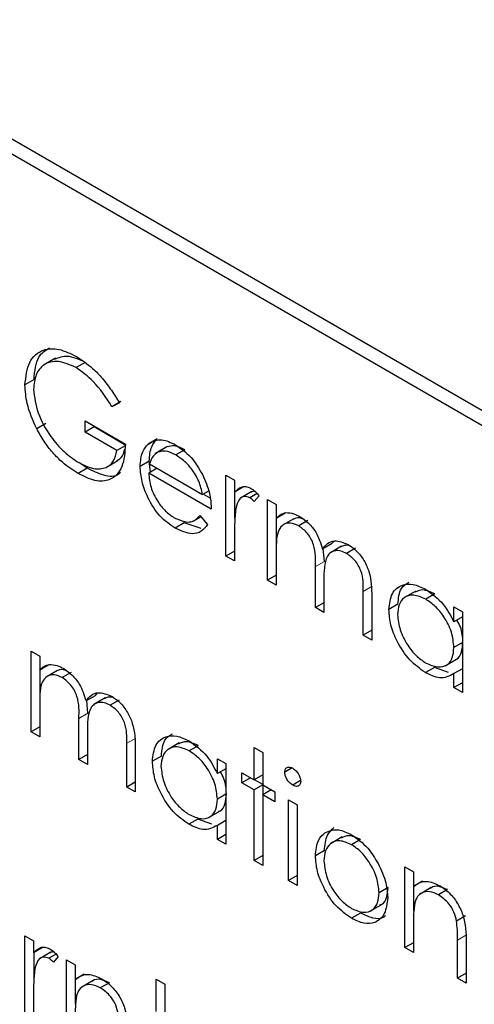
# Paper-space layout 'Blatt2' of a CAD drawing. Header units: millimetres. Extents: x 5 to 418, y 2 to 292.
# Tile 33 of 58: x 96.28 to 97.47, y 200.91 to 203.48. Entities that reach past the tile are written whole.
import ezdxf

# ---------------------------------------------------------------- set-up
doc = ezdxf.new("R2010")
doc.units = ezdxf.units.MM

psp = doc.layouts.new('Blatt2')

# ---------------------------------------------------------------- linework, layer by layer
at = {"color": 7, "linetype": 'Continuous', "lineweight": 25}
for p, q in [((106.3642, 197.3301), (94.4612, 204.2016)), ((106.3304, 197.3107), (94.5453, 204.1141)), ((96.3734, 202.5917), (96.3439, 202.5747)), ((96.4511, 202.5811), (96.4275, 202.5675)), ((96.3177, 202.5364), (96.2941, 202.5228)), ((96.5447, 202.4791), (96.5212, 202.4655)), ((96.5404, 202.4754), (96.5212, 202.4655)), ((96.3483, 202.4217), (96.3247, 202.4081)), ((96.4508, 202.4285), (96.5564, 202.3676)), ((96.4508, 202.399), (96.4508, 202.4285)), ((96.4744, 202.4126), (96.4508, 202.399)), ((96.534, 202.351), (96.4508, 202.399)), ((96.4744, 202.4126), (96.4744, 202.4149)), ((96.5575, 202.3646), (96.4744, 202.4126)), ((96.6393, 202.3816), (96.6157, 202.3679)), ((96.5557, 202.3635), (96.534, 202.351)), ((96.6645, 202.3606), (96.6351, 202.3436)), ((96.6647, 202.3605), (96.6412, 202.3469)), ((96.7117, 202.3531), (96.6881, 202.3395)), ((96.4564, 202.3048), (96.4368, 202.3188)), ((96.5073, 202.3078), (96.5368, 202.3248)), ((96.6183, 202.3234), (96.5947, 202.3098)), ((96.622, 202.2947), (96.6183, 202.3234)), ((96.6195, 202.3164), (96.7578, 202.2365)), ((96.4564, 202.3048), (96.4328, 202.2912)), ((96.6395, 202.3048), (96.6171, 202.2919)), ((96.7802, 202.1977), (96.6171, 202.2919)), ((96.8186, 202.2864), (96.841, 202.2734)), ((96.8186, 202.0759), (96.8186, 202.2864)), ((96.841, 202.2734), (96.841, 202.2425)), ((96.7728, 202.2451), (96.7578, 202.2365)), ((96.8646, 202.2561), (96.841, 202.2425)), ((96.8422, 202.1735), (96.8422, 202.2431)), ((96.8862, 202.244), (96.8567, 202.227)), ((96.8999, 202.2388), (96.8812, 202.2281)), ((96.7773, 202.2266), (96.759, 202.2372)), ((96.905, 202.233), (96.8927, 202.2177)), ((96.9273, 202.2236), (96.9497, 202.2107)), ((96.9273, 202.0131), (96.9273, 202.2236)), ((96.9497, 202.2107), (96.9497, 202.1741)), ((96.9733, 202.1877), (96.9497, 202.1741)), ((96.71, 202.1621), (96.6864, 202.1485)), ((96.7541, 202.1478), (96.71, 202.1621)), ((96.7331, 202.1668), (96.7533, 202.1784)), ((96.7507, 202.1815), (96.7706, 202.158)), ((96.9509, 202.0978), (96.9509, 202.1748)), ((96.9958, 202.1731), (96.9664, 202.1561)), ((97.0323, 202.1681), (97.0087, 202.1545)), ((96.841, 202.1337), (96.841, 202.0629)), ((97.0942, 202.1074), (97.1008, 202.1146)), ((96.841, 202.0888), (96.8186, 202.0759)), ((96.9497, 202.0887), (96.9497, 202.0002)), ((97.0942, 202.1074), (97.0706, 202.0937)), ((97.0756, 202.0617), (97.0726, 202.0949)), ((97.1206, 202.1014), (97.0911, 202.0843)), ((97.1571, 202.096), (97.1336, 202.0824)), ((96.841, 202.0629), (96.8186, 202.0759)), ((97.0521, 201.9411), (97.0521, 202.0481)), ((96.9497, 202.026), (96.9273, 202.0131)), ((96.9497, 202.0002), (96.9273, 202.0131)), ((97.0745, 202.01), (97.0745, 201.9282)), ((97.1768, 201.8691), (97.1768, 201.9832)), ((97.3141, 201.9844), (97.2846, 201.9674)), ((97.1992, 201.9702), (97.1992, 201.8562)), ((97.3636, 201.9768), (97.34, 201.9632)), ((97.0745, 201.954), (97.0521, 201.9411)), ((97.0745, 201.9282), (97.0521, 201.9411)), ((97.2675, 201.9498), (97.2439, 201.9361)), ((97.4134, 201.904), (97.4134, 201.943)), ((97.4134, 201.943), (97.4358, 201.93)), ((97.4358, 201.9169), (97.4134, 201.904)), ((97.4358, 201.93), (97.4358, 201.7195)), ((97.1992, 201.882), (97.1768, 201.8691)), ((97.1992, 201.8562), (97.1768, 201.8691)), ((97.4358, 201.8502), (97.4134, 201.8373)), ((96.3101, 201.8276), (96.3325, 201.8147)), ((96.3101, 201.6171), (96.3101, 201.8276)), ((96.3325, 201.8147), (96.3325, 201.7781)), ((97.3906, 201.7893), (97.42, 201.8063)), ((96.3561, 201.7917), (96.3325, 201.7781)), ((96.3337, 201.7018), (96.3337, 201.7788)), ((96.3786, 201.7772), (96.3492, 201.7601)), ((97.3626, 201.7854), (97.339, 201.7718)), ((97.3992, 201.7718), (97.3626, 201.7854)), ((97.4358, 201.7818), (97.4134, 201.7689)), ((96.415, 201.7721), (96.3915, 201.7585)), ((97.4134, 201.7325), (97.4134, 201.7689)), ((97.4358, 201.7454), (97.4134, 201.7325)), ((97.4358, 201.7195), (97.4134, 201.7325)), ((96.4769, 201.7114), (96.4534, 201.6978)), ((96.5033, 201.7054), (96.4739, 201.6884)), ((96.4769, 201.7114), (96.4836, 201.7186)), ((96.5399, 201.7), (96.5163, 201.6864)), ((96.3325, 201.6928), (96.3325, 201.6042)), ((96.4584, 201.6658), (96.4554, 201.699)), ((96.4348, 201.5451), (96.4348, 201.6522)), ((96.3325, 201.6301), (96.3101, 201.6171)), ((96.3325, 201.6042), (96.3101, 201.6171)), ((96.4572, 201.6141), (96.4572, 201.5322)), ((96.5596, 201.4731), (96.5596, 201.5873)), ((96.5819, 201.5742), (96.5819, 201.4602)), ((96.6968, 201.5884), (96.6674, 201.5714)), ((96.7463, 201.5809), (96.7228, 201.5673)), ((96.8922, 201.5766), (96.9145, 201.5636)), ((96.8922, 201.4916), (96.8922, 201.5766)), ((96.4572, 201.5581), (96.4348, 201.5451)), ((96.6503, 201.5538), (96.6267, 201.5402)), ((96.7962, 201.5081), (96.7962, 201.547)), ((96.7962, 201.547), (96.8186, 201.5341)), ((96.9145, 201.5636), (96.9145, 201.4787)), ((96.4572, 201.5322), (96.4348, 201.5451)), ((96.8186, 201.521), (96.7962, 201.5081)), ((96.8186, 201.5341), (96.8186, 201.3236)), ((96.9912, 201.5228), (96.9721, 201.5118)), ((96.8602, 201.5101), (96.8922, 201.4916)), ((96.8602, 201.4842), (96.8602, 201.5101)), ((96.8826, 201.4972), (96.8602, 201.4842)), ((96.9145, 201.5046), (96.8922, 201.4916)), ((96.5819, 201.4861), (96.5596, 201.4731)), ((96.5819, 201.4602), (96.5596, 201.4731)), ((96.8922, 201.4658), (96.8602, 201.4842)), ((96.9145, 201.4787), (96.8922, 201.4658)), ((96.9145, 201.4801), (96.8933, 201.4923)), ((96.9145, 201.4787), (96.9465, 201.4602)), ((96.9157, 201.4535), (96.9157, 201.478)), ((97.0134, 201.4897), (96.9928, 201.4778)), ((96.8186, 201.4542), (96.7962, 201.4413)), ((96.8922, 201.2811), (96.8922, 201.4658)), ((96.9369, 201.4658), (96.9145, 201.4529)), ((96.9145, 201.4529), (96.9145, 201.2682)), ((96.9465, 201.4344), (96.9145, 201.4529)), ((96.9465, 201.4602), (96.9465, 201.4344)), ((96.9817, 201.4399), (97.0041, 201.427)), ((96.9817, 201.2294), (96.9817, 201.4399)), ((97.0041, 201.427), (97.0041, 201.2165)), ((96.7733, 201.3934), (96.8028, 201.4104)), ((96.7453, 201.3894), (96.7218, 201.3758)), ((96.782, 201.3759), (96.7453, 201.3894)), ((96.8186, 201.3858), (96.7962, 201.3729)), ((96.7962, 201.3365), (96.7962, 201.3729)), ((96.8186, 201.3494), (96.7962, 201.3365)), ((97.1223, 201.3429), (97.0929, 201.3259)), ((96.8186, 201.3236), (96.7962, 201.3365)), ((97.17, 201.3363), (97.1464, 201.3227)), ((96.9145, 201.2941), (96.8922, 201.2811)), ((97.0756, 201.3071), (97.0521, 201.2935)), ((96.9145, 201.2682), (96.8922, 201.2811)), ((97.2855, 201.2645), (97.3079, 201.2516)), ((97.2855, 201.054), (97.2855, 201.2645)), ((97.0041, 201.2424), (96.9817, 201.2294)), ((97.3079, 201.2516), (97.3079, 201.2137)), ((97.0041, 201.2165), (96.9817, 201.2294)), ((97.3315, 201.2273), (97.3079, 201.2137)), ((97.3091, 201.1495), (97.3091, 201.2143)), ((97.2419, 201.2109), (97.2184, 201.1973)), ((97.3546, 201.2108), (97.3251, 201.1938)), ((97.3969, 201.2053), (97.3734, 201.1917)), ((97.1945, 201.1488), (97.224, 201.1658)), ((97.1701, 201.1442), (97.1465, 201.1306)), ((97.444, 201.1367), (97.4204, 201.1231)), ((97.3079, 201.1172), (97.3079, 201.0411)), ((96.2941, 201.0846), (96.3165, 201.0717)), ((96.2941, 200.8741), (96.2941, 201.0846)), ((96.3165, 201.0717), (96.3165, 201.0407)), ((97.3079, 201.067), (97.2855, 201.054)), ((97.423, 200.9747), (97.423, 201.0737)), ((97.4454, 201.0692), (97.4454, 200.9617)), ((96.3401, 201.0543), (96.3165, 201.0407)), ((96.3177, 200.9717), (96.3177, 201.0414)), ((96.3617, 201.0422), (96.3322, 201.0252)), ((96.3754, 201.0371), (96.3567, 201.0263)), ((97.3079, 201.0411), (97.2855, 201.054)), ((96.3805, 201.0312), (96.3682, 201.0159)), ((96.4028, 201.0218), (96.4252, 201.0089)), ((96.4028, 200.8113), (96.4028, 201.0218)), ((96.4252, 201.0089), (96.4252, 200.9709)), ((96.4488, 200.9845), (96.4252, 200.9709)), ((97.4454, 200.9876), (97.423, 200.9747)), ((96.4264, 200.9068), (96.4264, 200.9716)), ((96.4719, 200.9681), (96.4424, 200.951)), ((96.5143, 200.9626), (96.4907, 200.949)), ((96.6363, 200.972), (96.6587, 200.9591)), ((96.6363, 200.8871), (96.6363, 200.972)), ((96.6587, 200.9591), (96.6587, 200.8741)), ((97.4454, 200.9617), (97.423, 200.9747)), ((96.3165, 200.9319), (96.3165, 200.8612))]:
    psp.add_line(p, q, dxfattribs=at)
at = {"color": 7, "linetype": 'Continuous', "lineweight": 18}
for p, q in [((97.0756, 202.0617), (97.0521, 202.0481)), ((97.2004, 201.9968), (97.1768, 201.9832)), ((96.4584, 201.6658), (96.4348, 201.6522)), ((96.5831, 201.6009), (96.5596, 201.5873)), ((97.4466, 201.0873), (97.423, 201.0737))]:
    psp.add_line(p, q, dxfattribs=at)
psp.add_open_spline([(87.2031, 211.5534), (89.0027, 210.4024), (92.603, 208.0999), (98.2665, 204.6893), (104.152, 201.3041), (109.7757, 198.2192), (113.454, 196.3072), (115.0425, 195.4815)], degree=3, knots=[0, 0, 0, 0, 0.2047211, 0.4095618, 0.6233946, 0.8373635, 1, 1, 1, 1], dxfattribs=at)
at = {"color": 7, "linetype": 'Continuous', "lineweight": 25}
for points, knots in [([(87.3479, 211.2543), (88.0371, 210.8057), (89.9608, 209.5533), (93.2756, 207.4878), (97.2883, 205.0559), (101.4612, 202.618), (105.7073, 200.2208), (109.8606, 197.9585), (113.0305, 196.2835), (114.7669, 195.3986), (115.1907, 195.1827)], [0, 0, 0, 0, 0.079167, 0.220979, 0.371612, 0.522329, 0.673084, 0.823745, 0.956982, 1, 1, 1, 1]), ([(96.2941, 202.5228), (96.2966, 202.5439), (96.3015, 202.5863), (96.3374, 202.6162), (96.3821, 202.619), (96.4129, 202.6041), (96.4283, 202.5966)], [0, 0, 0, 0, 0.27959, 0.559072, 0.779411, 1, 1, 1, 1]), ([(96.3177, 202.5364), (96.3197, 202.5583), (96.3232, 202.5969), (96.3472, 202.6124), (96.3577, 202.6191)], [0, 0, 0, 0, 0.5674801, 1, 1, 1, 1]), ([(96.4275, 202.5675), (96.4118, 202.5744), (96.3802, 202.5882), (96.3434, 202.5787), (96.3207, 202.5516), (96.3179, 202.5245), (96.3165, 202.511)], [0, 0, 0, 0, 0.2798474, 0.5595549, 0.7798473, 1, 1, 1, 1]), ([(96.4511, 202.5811), (96.4351, 202.5885), (96.4049, 202.6023), (96.3818, 202.593), (96.371, 202.5887)], [0, 0, 0, 0, 0.530787, 1, 1, 1, 1]), ([(96.4283, 202.5966), (96.4426, 202.5872), (96.4661, 202.5716), (96.4966, 202.5395), (96.52, 202.5088), (96.5336, 202.4865), (96.5404, 202.4754)], [0, 0, 0, 0, 0.339527, 0.559586, 0.779731, 1, 1, 1, 1]), ([(96.5212, 202.4655), (96.5058, 202.489), (96.4782, 202.5311), (96.443, 202.5564), (96.4275, 202.5675)], [0, 0, 0, 0, 0.55984, 1, 1, 1, 1]), ([(96.3247, 202.4081), (96.3149, 202.4302), (96.2972, 202.4698), (96.2951, 202.5066), (96.2941, 202.5228)], [0, 0, 0, 0, 0.5593165, 1, 1, 1, 1]), ([(96.3165, 202.511), (96.3191, 202.4905), (96.3242, 202.4494), (96.3573, 202.3901), (96.3957, 202.3457), (96.4217, 202.3283), (96.4347, 202.3196)], [0, 0, 0, 0, 0.279061, 0.558584, 0.779236, 1, 1, 1, 1]), ([(96.4328, 202.2912), (96.4189, 202.3001), (96.3961, 202.3149), (96.3662, 202.3451), (96.3431, 202.3748), (96.3308, 202.397), (96.3247, 202.4081)], [0, 0, 0, 0, 0.339789, 0.559872, 0.779908, 1, 1, 1, 1]), ([(96.5564, 202.3676), (96.5548, 202.3467), (96.5518, 202.3051), (96.5202, 202.272), (96.4771, 202.2691), (96.4476, 202.2838), (96.4328, 202.2912)], [0, 0, 0, 0, 0.280351, 0.559367, 0.779371, 1, 1, 1, 1]), ([(96.5947, 202.3098), (96.5958, 202.3234), (96.5978, 202.3478), (96.6102, 202.3618), (96.6157, 202.3679)], [0, 0, 0, 0, 0.559427, 1, 1, 1, 1]), ([(96.6157, 202.3679), (96.6269, 202.3742), (96.647, 202.3854), (96.6747, 202.372), (96.687, 202.366)], [0, 0, 0, 0, 0.558577, 1, 1, 1, 1]), ([(96.6183, 202.3234), (96.6194, 202.337), (96.6214, 202.3615), (96.6338, 202.3754), (96.6393, 202.3816)], [0, 0, 0, 0, 0.559427, 1, 1, 1, 1]), ([(96.4347, 202.3196), (96.4476, 202.3133), (96.4733, 202.3008), (96.5049, 202.3039), (96.5268, 202.3209), (96.5316, 202.3409), (96.534, 202.351)], [0, 0, 0, 0, 0.280254, 0.559912, 0.779941, 1, 1, 1, 1]), ([(96.5332, 202.3241), (96.5389, 202.3275), (96.5493, 202.3338), (96.5527, 202.3483), (96.5543, 202.3549)], [0, 0, 0, 0, 0.551016, 1, 1, 1, 1]), ([(96.6412, 202.3469), (96.6357, 202.3429), (96.626, 202.3358), (96.6215, 202.3223), (96.6195, 202.3164)], [0, 0, 0, 0, 0.558795, 1, 1, 1, 1]), ([(96.6881, 202.3395), (96.6785, 202.3441), (96.6612, 202.3524), (96.6473, 202.3486), (96.6412, 202.3469)], [0, 0, 0, 0, 0.5594582, 1, 1, 1, 1]), ([(96.7117, 202.3531), (96.702, 202.3578), (96.6847, 202.366), (96.6708, 202.3622), (96.6647, 202.3605)], [0, 0, 0, 0, 0.5594582, 1, 1, 1, 1]), ([(96.687, 202.366), (96.7032, 202.3545), (96.7322, 202.3339), (96.7518, 202.2981), (96.7604, 202.2822)], [0, 0, 0, 0, 0.5589188, 1, 1, 1, 1]), ([(96.7578, 202.2365), (96.7551, 202.2481), (96.7496, 202.2711), (96.7305, 202.3022), (96.7093, 202.3254), (96.6952, 202.3348), (96.6881, 202.3395)], [0, 0, 0, 0, 0.280138, 0.559194, 0.779598, 1, 1, 1, 1]), ([(96.5433, 202.2943), (96.5417, 202.2925), (96.5321, 202.2811), (96.4997, 202.2841), (96.4708, 202.2979), (96.4564, 202.3048)], [0, 0, 0, 0, 0.089239, 0.543973, 1, 1, 1, 1]), ([(96.6864, 202.1485), (96.6726, 202.1579), (96.6449, 202.1768), (96.6151, 202.2247), (96.5977, 202.2707), (96.5957, 202.2967), (96.5947, 202.3098)], [0, 0, 0, 0, 0.279885, 0.558859, 0.779462, 1, 1, 1, 1]), ([(96.6171, 202.2919), (96.6183, 202.2798), (96.6206, 202.2557), (96.6382, 202.2197), (96.6603, 202.1916), (96.6759, 202.1812), (96.6836, 202.1759)], [0, 0, 0, 0, 0.279963, 0.559359, 0.779526, 1, 1, 1, 1]), ([(96.7604, 202.2822), (96.7669, 202.2658), (96.7785, 202.2365), (96.7797, 202.2096), (96.7802, 202.1977)], [0, 0, 0, 0, 0.558897, 1, 1, 1, 1]), ([(96.841, 202.2425), (96.8473, 202.2487), (96.856, 202.2575), (96.8731, 202.2573), (96.8814, 202.2534), (96.8855, 202.2515)], [0, 0, 0, 0, 0.558788, 0.779481, 1, 1, 1, 1]), ([(96.8953, 202.2436), (96.8933, 202.2442), (96.8886, 202.2457), (96.8855, 202.2429), (96.8838, 202.2413)], [0, 0, 0, 0, 0.411162, 1, 1, 1, 1]), ([(96.8855, 202.2515), (96.8893, 202.2487), (96.8963, 202.2437), (96.9023, 202.2363), (96.905, 202.233)], [0, 0, 0, 0, 0.559243, 1, 1, 1, 1]), ([(96.8812, 202.2281), (96.8759, 202.2298), (96.8654, 202.2332), (96.8518, 202.2241), (96.8476, 202.2114), (96.845, 202.2036)], [0, 0, 0, 0, 0.278336, 0.558768, 1, 1, 1, 1]), ([(96.8927, 202.2177), (96.8906, 202.22), (96.887, 202.224), (96.883, 202.2268), (96.8812, 202.2281)], [0, 0, 0, 0, 0.5603957, 1, 1, 1, 1]), ([(96.845, 202.2036), (96.8435, 202.191), (96.8409, 202.1686), (96.841, 202.1444), (96.841, 202.1337)], [0, 0, 0, 0, 0.559636, 1, 1, 1, 1]), ([(96.9497, 202.1741), (96.9538, 202.1781), (96.961, 202.1852), (96.9707, 202.1879), (96.975, 202.1891)], [0, 0, 0, 0, 0.560148, 1, 1, 1, 1]), ([(96.975, 202.1891), (96.9817, 202.1886), (96.9938, 202.1878), (97.0068, 202.1811), (97.0126, 202.1781)], [0, 0, 0, 0, 0.559743, 1, 1, 1, 1]), ([(96.6836, 202.1759), (96.6928, 202.1717), (96.708, 202.1646), (96.7273, 202.1641), (96.7406, 202.1704), (96.7474, 202.1778), (96.7507, 202.1815)], [0, 0, 0, 0, 0.339465, 0.559626, 0.779498, 1, 1, 1, 1]), ([(97.0087, 202.1545), (97.0013, 202.1576), (96.9866, 202.164), (96.9681, 202.1593), (96.9501, 202.1383), (96.9499, 202.1092), (96.9497, 202.0887)], [0, 0, 0, 0, 0.186544, 0.37335, 0.56013, 1, 1, 1, 1]), ([(97.0203, 202.1721), (97.0171, 202.1734), (97.0066, 202.1776), (96.9985, 202.1739), (96.9929, 202.1714)], [0, 0, 0, 0, 0.309221, 1, 1, 1, 1]), ([(97.0126, 202.1781), (97.0199, 202.173), (97.0344, 202.1629), (97.0583, 202.1337), (97.0659, 202.1089), (97.0706, 202.0937)], [0, 0, 0, 0, 0.280809, 0.561507, 1, 1, 1, 1]), ([(96.7706, 202.158), (96.7655, 202.1514), (96.7554, 202.1382), (96.7267, 202.1303), (96.7017, 202.1416), (96.6864, 202.1485)], [0, 0, 0, 0, 0.280919, 0.561407, 1, 1, 1, 1]), ([(97.0521, 202.0481), (97.0527, 202.0667), (97.0536, 202.0898), (97.0411, 202.1208), (97.0287, 202.1399), (97.0167, 202.1487), (97.0087, 202.1545)], [0, 0, 0, 0, 0.500537, 0.625897, 0.751368, 1, 1, 1, 1]), ([(97.0706, 202.0937), (97.0747, 202.0991), (97.083, 202.1097), (97.1049, 202.1187), (97.1251, 202.1108), (97.1375, 202.106)], [0, 0, 0, 0, 0.281263, 0.562094, 1, 1, 1, 1]), ([(97.1336, 202.0824), (97.1284, 202.0849), (97.118, 202.09), (97.1038, 202.0903), (97.0917, 202.0858), (97.0741, 202.0658), (97.0743, 202.0348), (97.0745, 202.01)], [0, 0, 0, 0, 0.125317, 0.250662, 0.376086, 0.501515, 1, 1, 1, 1]), ([(97.1425, 202.1021), (97.1423, 202.1022), (97.1369, 202.1044), (97.128, 202.104), (97.121, 202.1007), (97.1178, 202.0993)], [0, 0, 0, 0, 0.023662, 0.556677, 1, 1, 1, 1]), ([(97.1375, 202.106), (97.145, 202.1008), (97.1601, 202.0905), (97.1798, 202.0645), (97.1986, 202.0215), (97.1989, 201.9914), (97.1992, 201.9702)], [0, 0, 0, 0, 0.186885, 0.373579, 0.560268, 1, 1, 1, 1]), ([(97.1768, 201.9832), (97.1773, 202.0009), (97.1779, 202.0229), (97.1645, 202.0517), (97.1524, 202.0691), (97.1411, 202.0771), (97.1336, 202.0824)], [0, 0, 0, 0, 0.499445, 0.624933, 0.750561, 1, 1, 1, 1]), ([(97.2675, 201.9498), (97.2689, 201.9654), (97.2714, 201.9927), (97.2886, 202.0032), (97.2959, 202.0076)], [0, 0, 0, 0, 0.5731589, 1, 1, 1, 1]), ([(97.2439, 201.9361), (97.2457, 201.9513), (97.2491, 201.9816), (97.2756, 202.0014), (97.3067, 202.005), (97.3287, 201.9945), (97.3397, 201.9892)], [0, 0, 0, 0, 0.279413, 0.559191, 0.779548, 1, 1, 1, 1]), ([(97.3636, 201.9768), (97.3527, 201.9819), (97.3329, 201.9912), (97.3183, 201.9844), (97.3118, 201.9813)], [0, 0, 0, 0, 0.551084, 1, 1, 1, 1]), ([(97.3397, 201.9892), (97.3561, 201.9776), (97.3856, 201.9568), (97.4049, 201.9202), (97.4134, 201.904)], [0, 0, 0, 0, 0.559062, 1, 1, 1, 1]), ([(97.34, 201.9632), (97.3293, 201.968), (97.3079, 201.9774), (97.2837, 201.9695), (97.2691, 201.9504), (97.2672, 201.9321), (97.2663, 201.9229)], [0, 0, 0, 0, 0.2797672, 0.5592905, 0.7797189, 1, 1, 1, 1]), ([(97.4134, 201.8373), (97.4123, 201.8504), (97.4099, 201.8768), (97.3897, 201.9159), (97.3654, 201.9462), (97.3485, 201.9575), (97.34, 201.9632)], [0, 0, 0, 0, 0.2796602, 0.5592103, 0.7794872, 1, 1, 1, 1]), ([(97.339, 201.7718), (97.325, 201.7817), (97.297, 201.8017), (97.2659, 201.8494), (97.2468, 201.8964), (97.2449, 201.9229), (97.2439, 201.9361)], [0, 0, 0, 0, 0.279573, 0.559333, 0.779589, 1, 1, 1, 1]), ([(97.2663, 201.9229), (97.2678, 201.9098), (97.2709, 201.8834), (97.2905, 201.8447), (97.3146, 201.8145), (97.3314, 201.8029), (97.3398, 201.7971)], [0, 0, 0, 0, 0.279429, 0.559146, 0.77957, 1, 1, 1, 1]), ([(97.437, 201.8509), (97.4364, 201.8641), (97.4354, 201.8833), (97.4248, 201.9027), (97.4216, 201.9087)], [0, 0, 0, 0, 0.692809, 1, 1, 1, 1]), ([(97.3398, 201.7971), (97.3505, 201.7925), (97.3718, 201.7831), (97.3968, 201.7898), (97.4113, 201.8093), (97.4127, 201.8279), (97.4134, 201.8373)], [0, 0, 0, 0, 0.2798222, 0.5593866, 0.7796028, 1, 1, 1, 1]), ([(97.4165, 201.8059), (97.4178, 201.8061), (97.4261, 201.8078), (97.4344, 201.8237), (97.4362, 201.8418), (97.437, 201.8509)], [0, 0, 0, 0, 0.0864613, 0.543043, 1, 1, 1, 1]), ([(96.3325, 201.7781), (96.3365, 201.7821), (96.3437, 201.7892), (96.3535, 201.7919), (96.3578, 201.7931)], [0, 0, 0, 0, 0.5601482, 1, 1, 1, 1]), ([(96.3578, 201.7931), (96.3645, 201.7927), (96.3765, 201.7919), (96.3896, 201.7851), (96.3954, 201.7821)], [0, 0, 0, 0, 0.559743, 1, 1, 1, 1]), ([(96.4031, 201.7761), (96.3998, 201.7774), (96.3893, 201.7817), (96.3813, 201.778), (96.3757, 201.7754)], [0, 0, 0, 0, 0.309221, 1, 1, 1, 1]), ([(96.3954, 201.7821), (96.4026, 201.7771), (96.4172, 201.7669), (96.441, 201.7377), (96.4487, 201.7129), (96.4534, 201.6978)], [0, 0, 0, 0, 0.280809, 0.561507, 1, 1, 1, 1]), ([(96.3915, 201.7585), (96.3841, 201.7617), (96.3694, 201.768), (96.3509, 201.7634), (96.3329, 201.7423), (96.3327, 201.7132), (96.3325, 201.6928)], [0, 0, 0, 0, 0.186544, 0.37335, 0.56013, 1, 1, 1, 1]), ([(96.4348, 201.6522), (96.4355, 201.6707), (96.4364, 201.6939), (96.4239, 201.7248), (96.4114, 201.7439), (96.3994, 201.7527), (96.3915, 201.7585)], [0, 0, 0, 0, 0.500537, 0.625897, 0.751368, 1, 1, 1, 1]), ([(97.4134, 201.7689), (97.4016, 201.7627), (97.3805, 201.7518), (97.3517, 201.7656), (97.339, 201.7718)], [0, 0, 0, 0, 0.558763, 1, 1, 1, 1]), ([(96.4534, 201.6978), (96.4575, 201.7031), (96.4658, 201.7137), (96.4877, 201.7227), (96.5079, 201.7148), (96.5202, 201.71)], [0, 0, 0, 0, 0.281263, 0.562094, 1, 1, 1, 1]), ([(96.5252, 201.7061), (96.525, 201.7062), (96.5197, 201.7085), (96.5108, 201.708), (96.5038, 201.7048), (96.5006, 201.7033)], [0, 0, 0, 0, 0.023662, 0.556677, 1, 1, 1, 1]), ([(96.5202, 201.71), (96.5278, 201.7049), (96.5429, 201.6945), (96.5626, 201.6686), (96.5814, 201.6256), (96.5817, 201.5954), (96.5819, 201.5742)], [0, 0, 0, 0, 0.186885, 0.373579, 0.560268, 1, 1, 1, 1]), ([(96.5163, 201.6864), (96.5111, 201.689), (96.5008, 201.694), (96.4865, 201.6943), (96.4745, 201.6899), (96.4569, 201.6699), (96.4571, 201.6389), (96.4572, 201.6141)], [0, 0, 0, 0, 0.125317, 0.250662, 0.376086, 0.501515, 1, 1, 1, 1]), ([(96.5596, 201.5873), (96.5601, 201.6049), (96.5607, 201.627), (96.5473, 201.6558), (96.5351, 201.6732), (96.5238, 201.6811), (96.5163, 201.6864)], [0, 0, 0, 0, 0.499445, 0.624933, 0.750561, 1, 1, 1, 1]), ([(96.6267, 201.5402), (96.6284, 201.5553), (96.6319, 201.5856), (96.6583, 201.6055), (96.6895, 201.6091), (96.7115, 201.5985), (96.7225, 201.5933)], [0, 0, 0, 0, 0.279413, 0.559191, 0.779548, 1, 1, 1, 1]), ([(96.6503, 201.5538), (96.6517, 201.5694), (96.6541, 201.5967), (96.6714, 201.6072), (96.6787, 201.6117)], [0, 0, 0, 0, 0.573159, 1, 1, 1, 1]), ([(96.7228, 201.5673), (96.7121, 201.572), (96.6907, 201.5815), (96.6664, 201.5735), (96.6518, 201.5544), (96.65, 201.5361), (96.6491, 201.527)], [0, 0, 0, 0, 0.279767, 0.559291, 0.779719, 1, 1, 1, 1]), ([(96.7463, 201.5809), (96.7355, 201.586), (96.7157, 201.5952), (96.7011, 201.5884), (96.6945, 201.5853)], [0, 0, 0, 0, 0.551084, 1, 1, 1, 1]), ([(96.7225, 201.5933), (96.7389, 201.5816), (96.7683, 201.5608), (96.7877, 201.5242), (96.7962, 201.5081)], [0, 0, 0, 0, 0.559062, 1, 1, 1, 1]), ([(96.7962, 201.4413), (96.795, 201.4545), (96.7926, 201.4808), (96.7725, 201.5199), (96.7482, 201.5503), (96.7312, 201.5616), (96.7228, 201.5673)], [0, 0, 0, 0, 0.2796602, 0.5592103, 0.7794872, 1, 1, 1, 1]), ([(96.7218, 201.3758), (96.7078, 201.3858), (96.6797, 201.4058), (96.6487, 201.4534), (96.6296, 201.5004), (96.6277, 201.5269), (96.6267, 201.5402)], [0, 0, 0, 0, 0.2795734, 0.559333, 0.7795891, 1, 1, 1, 1]), ([(96.6491, 201.527), (96.6506, 201.5138), (96.6536, 201.4875), (96.6733, 201.4487), (96.6974, 201.4186), (96.7142, 201.407), (96.7226, 201.4012)], [0, 0, 0, 0, 0.279429, 0.559146, 0.77957, 1, 1, 1, 1]), ([(96.9721, 201.5118), (96.9725, 201.515), (96.9733, 201.5213), (96.9792, 201.5251), (96.9859, 201.5255), (96.9905, 201.5233), (96.9928, 201.5222)], [0, 0, 0, 0, 0.279289, 0.558897, 0.779452, 1, 1, 1, 1]), ([(96.9928, 201.5222), (96.9958, 201.5201), (97.0017, 201.516), (97.0085, 201.5062), (97.013, 201.4963), (97.0134, 201.4907), (97.0137, 201.4878)], [0, 0, 0, 0, 0.279869, 0.559866, 0.779911, 1, 1, 1, 1]), ([(96.8198, 201.4549), (96.8191, 201.4682), (96.8182, 201.4873), (96.8076, 201.5068), (96.8044, 201.5128)], [0, 0, 0, 0, 0.692809, 1, 1, 1, 1]), ([(96.9928, 201.4778), (96.9899, 201.4799), (96.984, 201.484), (96.9773, 201.4936), (96.9729, 201.5034), (96.9724, 201.509), (96.9721, 201.5118)], [0, 0, 0, 0, 0.279784, 0.559698, 0.779921, 1, 1, 1, 1]), ([(97.0137, 201.4878), (97.0133, 201.4847), (97.0124, 201.4784), (97.0064, 201.4748), (96.9997, 201.4744), (96.9951, 201.4767), (96.9928, 201.4778)], [0, 0, 0, 0, 0.27916, 0.558862, 0.779356, 1, 1, 1, 1]), ([(96.7993, 201.4099), (96.8006, 201.4102), (96.8089, 201.4119), (96.8172, 201.4278), (96.8189, 201.4459), (96.8198, 201.4549)], [0, 0, 0, 0, 0.086461, 0.543043, 1, 1, 1, 1]), ([(96.7226, 201.4012), (96.7332, 201.3965), (96.7546, 201.3872), (96.7795, 201.3939), (96.794, 201.4134), (96.7955, 201.432), (96.7962, 201.4413)], [0, 0, 0, 0, 0.279822, 0.559387, 0.779603, 1, 1, 1, 1]), ([(96.7962, 201.3729), (96.7844, 201.3668), (96.7633, 201.3558), (96.7345, 201.3697), (96.7218, 201.3758)], [0, 0, 0, 0, 0.558763, 1, 1, 1, 1]), ([(97.0756, 201.3071), (97.077, 201.3218), (97.0793, 201.3482), (97.0941, 201.3615), (97.1006, 201.3673)], [0, 0, 0, 0, 0.559285, 1, 1, 1, 1]), ([(97.0521, 201.2935), (97.0534, 201.3082), (97.0557, 201.3346), (97.0705, 201.3479), (97.077, 201.3537)], [0, 0, 0, 0, 0.559285, 1, 1, 1, 1]), ([(97.077, 201.3537), (97.0883, 201.3585), (97.1085, 201.3671), (97.1349, 201.3542), (97.1465, 201.3485)], [0, 0, 0, 0, 0.5588803, 1, 1, 1, 1]), ([(97.17, 201.3363), (97.1591, 201.3413), (97.1399, 201.3502), (97.1261, 201.3429), (97.1201, 201.3397)], [0, 0, 0, 0, 0.564377, 1, 1, 1, 1]), ([(97.1465, 201.3485), (97.1613, 201.3382), (97.1878, 201.3197), (97.2072, 201.2879), (97.2158, 201.2738)], [0, 0, 0, 0, 0.559182, 1, 1, 1, 1]), ([(97.1464, 201.3227), (97.1358, 201.3273), (97.1144, 201.3366), (97.0911, 201.3271), (97.0766, 201.3082), (97.0752, 201.2897), (97.0745, 201.2804)], [0, 0, 0, 0, 0.279484, 0.559256, 0.779547, 1, 1, 1, 1]), ([(97.2184, 201.1973), (97.2171, 201.2103), (97.2147, 201.2364), (97.195, 201.2749), (97.1715, 201.3055), (97.1548, 201.317), (97.1464, 201.3227)], [0, 0, 0, 0, 0.279586, 0.559398, 0.779653, 1, 1, 1, 1]), ([(97.1465, 201.1306), (97.1325, 201.1403), (97.1046, 201.1597), (97.0739, 201.2073), (97.0551, 201.2539), (97.0531, 201.2803), (97.0521, 201.2935)], [0, 0, 0, 0, 0.279776, 0.559179, 0.779592, 1, 1, 1, 1]), ([(97.0745, 201.2804), (97.0758, 201.2675), (97.0784, 201.2416), (97.0975, 201.203), (97.1215, 201.1734), (97.1381, 201.1622), (97.1464, 201.1565)], [0, 0, 0, 0, 0.279618, 0.559167, 0.779512, 1, 1, 1, 1]), ([(97.2158, 201.2738), (97.2238, 201.2566), (97.2382, 201.2259), (97.24, 201.1972), (97.2408, 201.1846)], [0, 0, 0, 0, 0.559216, 1, 1, 1, 1]), ([(97.3079, 201.2137), (97.3185, 201.2207), (97.3376, 201.2334), (97.3651, 201.2208), (97.3773, 201.2153)], [0, 0, 0, 0, 0.559141, 1, 1, 1, 1]), ([(97.3969, 201.2053), (97.3891, 201.2088), (97.3735, 201.2157), (97.3582, 201.214), (97.3526, 201.2092), (97.3519, 201.2086)], [0, 0, 0, 0, 0.46626, 0.932968, 1, 1, 1, 1]), ([(97.3773, 201.2153), (97.3854, 201.2097), (97.4018, 201.1986), (97.4232, 201.1711), (97.445, 201.1249), (97.4453, 201.0922), (97.4454, 201.0692)], [0, 0, 0, 0, 0.187021, 0.37389, 0.56061, 1, 1, 1, 1]), ([(97.1464, 201.1565), (97.157, 201.1518), (97.1781, 201.1424), (97.202, 201.1505), (97.2159, 201.17), (97.2176, 201.1882), (97.2184, 201.1973)], [0, 0, 0, 0, 0.279745, 0.559113, 0.779606, 1, 1, 1, 1]), ([(97.2203, 201.1657), (97.2221, 201.1662), (97.2307, 201.1682), (97.2392, 201.1843), (97.241, 201.202), (97.2419, 201.2109)], [0, 0, 0, 0, 0.119123, 0.559661, 1, 1, 1, 1]), ([(97.3734, 201.1917), (97.3655, 201.1953), (97.3497, 201.2025), (97.3311, 201.1984), (97.3176, 201.1884), (97.3134, 201.1773), (97.3114, 201.1717)], [0, 0, 0, 0, 0.279553, 0.559373, 0.779703, 1, 1, 1, 1]), ([(97.4204, 201.1231), (97.4186, 201.1308), (97.415, 201.1463), (97.3988, 201.174), (97.383, 201.185), (97.3734, 201.1917)], [0, 0, 0, 0, 0.281192, 0.561331, 1, 1, 1, 1]), ([(97.2408, 201.1846), (97.239, 201.1695), (97.2356, 201.1395), (97.2105, 201.1181), (97.1793, 201.1146), (97.1574, 201.1253), (97.1465, 201.1306)], [0, 0, 0, 0, 0.279521, 0.559381, 0.779507, 1, 1, 1, 1]), ([(97.3114, 201.1717), (97.3101, 201.162), (97.3079, 201.1445), (97.3079, 201.1256), (97.3079, 201.1172)], [0, 0, 0, 0, 0.559658, 1, 1, 1, 1]), ([(97.2348, 201.1377), (97.2334, 201.1362), (97.2256, 201.1282), (97.2023, 201.129), (97.1808, 201.1391), (97.1701, 201.1442)], [0, 0, 0, 0, 0.100871, 0.55006, 1, 1, 1, 1]), ([(97.423, 201.0737), (97.4231, 201.0826), (97.4232, 201.0986), (97.4212, 201.1156), (97.4204, 201.1231)], [0, 0, 0, 0, 0.560255, 1, 1, 1, 1]), ([(96.3165, 201.0407), (96.3228, 201.047), (96.3315, 201.0557), (96.3486, 201.0555), (96.3569, 201.0516), (96.361, 201.0497)], [0, 0, 0, 0, 0.558788, 0.779481, 1, 1, 1, 1]), ([(96.3708, 201.0418), (96.3688, 201.0424), (96.3641, 201.0439), (96.3611, 201.0412), (96.3593, 201.0395)], [0, 0, 0, 0, 0.411162, 1, 1, 1, 1]), ([(96.361, 201.0497), (96.3648, 201.0469), (96.3718, 201.042), (96.3778, 201.0345), (96.3805, 201.0312)], [0, 0, 0, 0, 0.559243, 1, 1, 1, 1]), ([(96.3567, 201.0263), (96.3515, 201.028), (96.3409, 201.0315), (96.3273, 201.0223), (96.3231, 201.0096), (96.3205, 201.0019)], [0, 0, 0, 0, 0.278336, 0.558768, 1, 1, 1, 1]), ([(96.3682, 201.0159), (96.3661, 201.0182), (96.3625, 201.0223), (96.3585, 201.0251), (96.3567, 201.0263)], [0, 0, 0, 0, 0.560396, 1, 1, 1, 1]), ([(96.3205, 201.0019), (96.319, 200.9893), (96.3164, 200.9668), (96.3165, 200.9426), (96.3165, 200.9319)], [0, 0, 0, 0, 0.559636, 1, 1, 1, 1]), ([(96.4252, 200.9709), (96.4359, 200.978), (96.4549, 200.9907), (96.4824, 200.9781), (96.4946, 200.9726)], [0, 0, 0, 0, 0.559141, 1, 1, 1, 1]), ([(96.4907, 200.949), (96.4828, 200.9526), (96.467, 200.9598), (96.4484, 200.9557), (96.435, 200.9457), (96.4308, 200.9346), (96.4287, 200.929)], [0, 0, 0, 0, 0.279553, 0.559373, 0.779703, 1, 1, 1, 1]), ([(96.5143, 200.9626), (96.5065, 200.966), (96.4908, 200.973), (96.4756, 200.9713), (96.4699, 200.9665), (96.4692, 200.9659)], [0, 0, 0, 0, 0.46626, 0.932968, 1, 1, 1, 1]), ([(96.4946, 200.9726), (96.5028, 200.967), (96.5191, 200.9559), (96.5406, 200.9284), (96.5623, 200.8822), (96.5626, 200.8495), (96.5628, 200.8265)], [0, 0, 0, 0, 0.187021, 0.37389, 0.56061, 1, 1, 1, 1]), ([(96.4287, 200.929), (96.4274, 200.9192), (96.4252, 200.9018), (96.4252, 200.8828), (96.4252, 200.8745)], [0, 0, 0, 0, 0.559658, 1, 1, 1, 1]), ([(96.5377, 200.8804), (96.5359, 200.8881), (96.5324, 200.9035), (96.5162, 200.9313), (96.5003, 200.9423), (96.4907, 200.949)], [0, 0, 0, 0, 0.281192, 0.561331, 1, 1, 1, 1])]:
    psp.add_open_spline(points, degree=3, knots=knots, dxfattribs=at)

doc.saveas('drawing.dxf')
